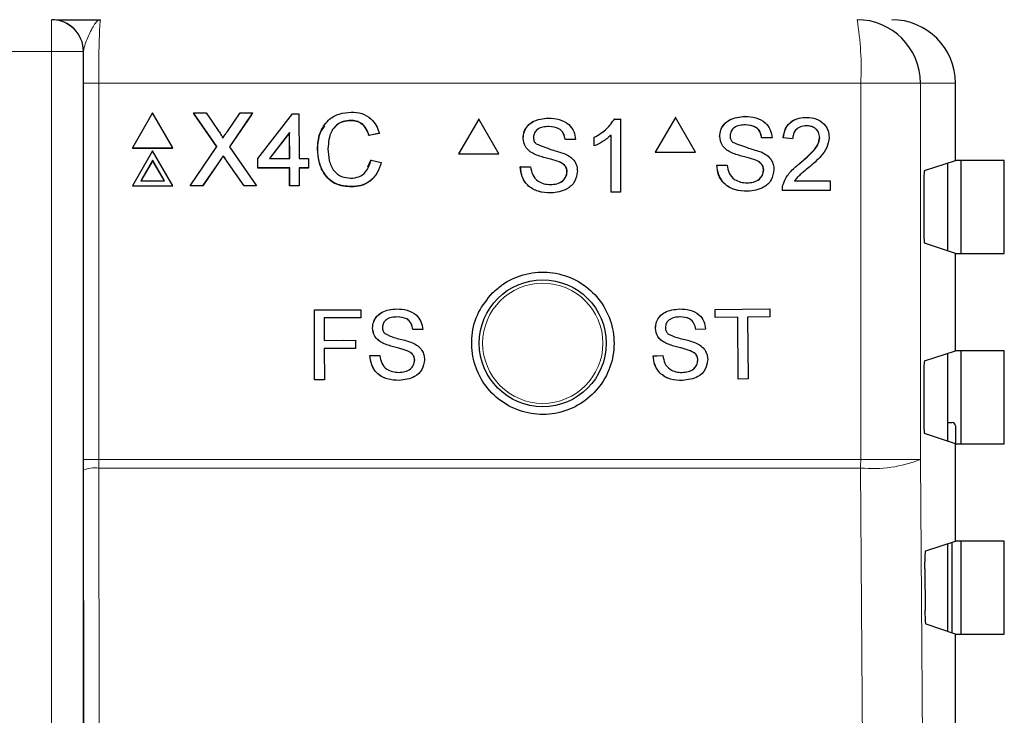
# Model space of a CAD drawing. Header units: millimetres. Extents: x 5 to 418, y 2 to 292.
# Tile 27 of 38: x 152 to 167, y 211 to 222. Entities that reach past the tile are written whole.
import ezdxf

# ---------------------------------------------------------------- set-up
doc = ezdxf.new("R2010")
doc.units = ezdxf.units.MM

msp = doc.modelspace()

# ---------------------------------------------------------------- linework, layer by layer
at = {"color": 7, "linetype": 'Continuous', "lineweight": 18}
for p, q in [((152.3367, 221.5018), (152.3367, 221.0018)), ((152.3367, 221.0018), (120.8194, 221.0018)), ((152.8366, 221.0018), (152.3367, 221.0018)), ((152.3367, 179.1676), (152.3367, 221.0018)), ((152.8366, 221.0018), (152.8366, 179.1676)), ((152.8417, 221.0018), (152.8366, 221.0018)), ((152.8399, 214.5684), (152.8399, 220.5018)), ((152.8399, 220.5018), (153.0816, 220.5018)), ((153.0816, 220.5018), (153.0816, 214.5684)), ((165.0866, 220.5018), (153.0816, 220.5018)), ((165.0866, 214.5684), (165.0866, 220.5018)), ((166.0283, 220.5018), (165.0866, 220.5018)), ((166.0283, 220.5018), (166.0283, 214.5684)), ((166.578, 220.5018), (166.0283, 220.5018)), ((154.9905, 219.2796), (154.9886, 219.2757)), ((155.0917, 219.2902), (155.0899, 219.2862)), ((152.8399, 214.5684), (153.0816, 214.5684)), ((153.0816, 214.5684), (153.0818, 214.4358)), ((153.0816, 214.5684), (165.0866, 214.5684)), ((166.0283, 214.5684), (165.0866, 214.5684)), ((152.8496, 210.3058), (152.84, 214.4026)), ((153.0818, 214.4358), (153.0915, 210.3102)), ((165.0861, 214.4358), (153.0818, 214.4358))]:
    msp.add_line(p, q, dxfattribs=at)
at = {"color": 7, "linetype": 'Continuous', "lineweight": 25}
for p, q in [((166.578, 219.2843), (166.578, 220.5018)), ((153.9296, 220.0315), (153.614, 219.4832)), ((154.2486, 219.4832), (153.9296, 220.0315)), ((154.5775, 220.0315), (154.5757, 220.0276)), ((154.9449, 219.5019), (154.5775, 220.0315)), ((154.5775, 220.0315), (154.7728, 220.0315)), ((154.9426, 219.4986), (154.5877, 220.0102)), ((154.7728, 220.0315), (154.9741, 219.7412)), ((155.1088, 219.741), (155.3078, 220.0315)), ((155.5057, 220.0315), (155.1415, 219.5001)), ((155.4879, 220.0041), (155.142, 219.4995)), ((155.3078, 220.0315), (155.5057, 220.0315)), ((155.5057, 220.0315), (155.5039, 220.0276)), ((155.5894, 219.3113), (156.1324, 220.0168)), ((156.1324, 220.0168), (156.2355, 220.0168)), ((156.2355, 220.0168), (156.2376, 219.3113)), ((163.2652, 219.9766), (163.2626, 219.9766)), ((157.0522, 219.9139), (157.0503, 219.9099)), ((159.0697, 219.9354), (158.7525, 219.3854)), ((159.0697, 219.9354), (159.0674, 219.9354)), ((159.3869, 219.3854), (159.0697, 219.9354)), ((160.1681, 219.9501), (160.1658, 219.9501)), ((161.2062, 219.9354), (161.2038, 219.9354)), ((161.2062, 219.9354), (161.301, 219.9354)), ((161.301, 219.9354), (161.2986, 219.9354)), ((161.301, 219.9354), (161.301, 218.7854)), ((162.1671, 219.9619), (161.85, 219.4119)), ((162.1671, 219.9619), (162.1645, 219.9619)), ((162.4842, 219.4119), (162.1671, 219.9619)), ((164.2357, 219.9619), (164.2331, 219.9619)), ((156.0891, 219.7242), (155.7712, 219.3113)), ((156.0872, 219.7202), (155.7724, 219.3113)), ((156.0891, 219.7242), (156.0872, 219.7202)), ((156.0884, 219.3113), (156.0872, 219.7202)), ((156.0903, 219.3113), (156.0891, 219.7242)), ((157.5016, 219.709), (157.3397, 219.6743)), ((157.3415, 219.6783), (157.3397, 219.6743)), ((157.5035, 219.713), (157.3415, 219.6783)), ((157.5035, 219.713), (157.5016, 219.709)), ((161.1537, 218.7854), (161.1537, 219.6815)), ((162.8665, 219.6617), (162.8639, 219.6617)), ((159.7693, 219.6352), (159.7671, 219.6352)), ((160.4321, 219.611), (160.4298, 219.611)), ((160.5941, 219.611), (160.4321, 219.611)), ((160.8886, 219.6479), (160.8863, 219.6479)), ((160.8886, 219.5119), (160.8863, 219.5119)), ((160.8886, 219.5119), (160.8886, 219.6479)), ((163.529, 219.6375), (163.5264, 219.6375)), ((163.691, 219.6375), (163.529, 219.6375)), ((163.8676, 219.6375), (163.8651, 219.6375)), ((164.0149, 219.6228), (163.8676, 219.6375)), ((164.0149, 219.6228), (164.0123, 219.6228)), ((164.4418, 219.643), (164.4392, 219.643)), ((153.614, 219.4832), (153.6121, 219.4792)), ((153.6121, 219.4792), (154.2467, 219.4792)), ((153.614, 219.4832), (154.2486, 219.4832)), ((153.9314, 219.4334), (153.6158, 218.8851)), ((154.2504, 218.8851), (153.9314, 219.4334)), ((154.2486, 219.4832), (154.2467, 219.4792)), ((154.522, 218.8851), (154.9449, 219.5019)), ((155.0443, 219.3584), (155.0425, 219.3544)), ((155.1415, 219.5001), (155.5681, 218.8851)), ((156.5318, 219.4668), (156.53, 219.4628)), ((158.7525, 219.3854), (158.7502, 219.3854)), ((158.7525, 219.3854), (159.3869, 219.3854)), ((159.9389, 219.3866), (159.9367, 219.3866)), ((161.85, 219.4119), (161.8473, 219.4119)), ((161.85, 219.4119), (162.4842, 219.4119)), ((163.036, 219.4131), (163.0335, 219.4131)), ((153.9319, 219.2839), (153.7454, 218.9599)), ((153.93, 219.2799), (153.7458, 218.9599)), ((153.9319, 219.2839), (153.93, 219.2799)), ((154.1162, 218.9599), (153.93, 219.2799)), ((154.1204, 218.9599), (153.9319, 219.2839)), ((154.9886, 219.2757), (154.7179, 218.8811)), ((154.9905, 219.2796), (154.7198, 218.8851)), ((155.3708, 218.8811), (155.0899, 219.2862)), ((155.3727, 218.8851), (155.0917, 219.2902)), ((155.5894, 219.3113), (155.5875, 219.3074)), ((155.588, 219.1604), (155.5875, 219.3074)), ((155.5898, 219.1644), (155.5894, 219.3113)), ((155.7712, 219.3113), (156.0903, 219.3113)), ((156.2376, 219.3113), (156.385, 219.3113)), ((156.385, 219.3113), (156.3854, 219.1644)), ((157.322, 219.1808), (157.3703, 219.2858)), ((157.3722, 219.2898), (157.3703, 219.2858)), ((157.3722, 219.2898), (157.5343, 219.2521)), ((160.3391, 219.2592), (160.3368, 219.2592)), ((162.8223, 219.21), (162.8198, 219.21)), ((162.8223, 219.21), (162.9843, 219.21)), ((163.4361, 219.2857), (163.4335, 219.2857)), ((164.1331, 219.242), (164.1305, 219.242)), ((166.093, 219.1228), (166.578, 219.2843)), ((166.453, 219.2427), (166.453, 217.8609)), ((167.3496, 219.2843), (166.578, 219.2843)), ((166.6714, 217.8192), (166.6714, 219.2843)), ((167.3496, 217.8192), (167.3496, 219.2843)), ((155.5898, 219.1644), (155.588, 219.1604)), ((156.0889, 219.1604), (155.588, 219.1604)), ((156.0908, 219.1644), (155.5898, 219.1644)), ((156.0908, 219.1644), (156.0889, 219.1604)), ((156.0897, 218.8811), (156.0889, 219.1604)), ((156.0916, 218.8851), (156.0908, 219.1644)), ((156.3854, 219.1644), (156.2381, 219.1644)), ((156.2381, 219.1644), (156.2389, 218.8851)), ((156.3835, 219.1604), (156.2381, 219.1604)), ((156.3854, 219.1644), (156.3835, 219.1604)), ((159.7251, 219.1834), (159.7229, 219.1834)), ((159.7251, 219.1834), (159.8871, 219.1834)), ((159.8871, 219.1834), (159.8849, 219.1834)), ((160.4615, 219.104), (160.4592, 219.104)), ((163.5585, 219.1305), (163.5559, 219.1305)), ((153.7454, 218.9599), (154.1204, 218.9599)), ((163.8683, 218.9142), (163.8657, 218.9142)), ((164.042, 218.9593), (164.6038, 218.9593)), ((164.6038, 218.9593), (164.6038, 218.8119)), ((153.6158, 218.8851), (153.6139, 218.8811)), ((153.6139, 218.8811), (154.2485, 218.8811)), ((153.6158, 218.8851), (154.2504, 218.8851)), ((154.2504, 218.8851), (154.2485, 218.8811)), ((154.522, 218.8851), (154.5202, 218.8811)), ((154.7179, 218.8811), (154.5202, 218.8811)), ((154.7198, 218.8851), (154.522, 218.8851)), ((154.7198, 218.8851), (154.7179, 218.8811)), ((155.3727, 218.8851), (155.3708, 218.8811)), ((155.5662, 218.8811), (155.3708, 218.8811)), ((155.5681, 218.8851), (155.3727, 218.8851)), ((155.5681, 218.8851), (155.5662, 218.8811)), ((156.0916, 218.8851), (156.0897, 218.8811)), ((156.2371, 218.8811), (156.0897, 218.8811)), ((156.2389, 218.8851), (156.0916, 218.8851)), ((156.2389, 218.8851), (156.2371, 218.8811)), ((157.0663, 218.8704), (157.0645, 218.8665)), ((160.2063, 218.7706), (160.204, 218.7706)), ((161.1537, 218.7854), (161.1514, 218.7854)), ((161.301, 218.7854), (161.1537, 218.7854)), ((163.3033, 218.7971), (163.3008, 218.7971)), ((163.8529, 218.8119), (163.8503, 218.8119)), ((164.6038, 218.8119), (163.8529, 218.8119)), ((166.0802, 218.8728), (166.0802, 218.2307)), ((166.578, 217.8192), (166.093, 217.9808)), ((166.578, 216.2843), (166.578, 217.8192)), ((166.578, 217.8192), (167.3496, 217.8192)), ((156.4793, 216.927), (157.212, 216.9283)), ((156.4803, 216.927), (156.4793, 216.927)), ((156.4812, 215.827), (156.4793, 216.927)), ((156.4803, 216.927), (157.213, 216.9283)), ((156.4822, 215.827), (156.4803, 216.927)), ((157.213, 216.9283), (157.212, 216.9283)), ((157.213, 216.9283), (157.2132, 216.8014)), ((157.7777, 216.9434), (157.7766, 216.9434)), ((162.233, 216.943), (162.2316, 216.943)), ((162.7953, 216.9345), (162.794, 216.9345)), ((162.7953, 216.9345), (163.6543, 216.943)), ((162.7965, 216.8076), (162.7953, 216.9345)), ((163.6543, 216.943), (163.653, 216.943)), ((163.6543, 216.943), (163.6556, 216.8161)), ((157.2132, 216.8014), (156.6355, 216.8004)), ((156.6355, 216.8004), (156.6361, 216.4478)), ((162.7965, 216.8076), (162.7952, 216.8076)), ((163.1486, 216.8111), (162.7965, 216.8076)), ((163.1582, 215.838), (163.1486, 216.8111)), ((163.6556, 216.8161), (163.3035, 216.8126)), ((163.3035, 216.8126), (163.3131, 215.8396)), ((157.3967, 216.6415), (157.3956, 216.6415)), ((158.0308, 216.6195), (158.0297, 216.6195)), ((158.1858, 216.6198), (158.0308, 216.6195)), ((161.8546, 216.638), (161.8533, 216.638)), ((162.4885, 216.6212), (162.4872, 216.6212)), ((162.6434, 216.6227), (162.4885, 216.6212)), ((156.6361, 216.4478), (157.1293, 216.4487)), ((156.6361, 216.4478), (156.9362, 216.4484)), ((157.1293, 216.4487), (157.1283, 216.4487)), ((157.1293, 216.4487), (157.1295, 216.3218)), ((157.5594, 216.4041), (157.5583, 216.4041)), ((157.1295, 216.3218), (156.6364, 216.3209)), ((156.6364, 216.3209), (156.6372, 215.8273)), ((157.9424, 216.2829), (157.9414, 216.2829)), ((162.0191, 216.4019), (162.0178, 216.4019)), ((162.4029, 216.2838), (162.4017, 216.2839)), ((166.093, 216.1228), (166.578, 216.2843)), ((167.3496, 216.2843), (166.578, 216.2843)), ((166.6714, 214.8192), (166.6714, 216.2843)), ((167.3496, 214.8192), (167.3496, 216.2843)), ((157.3552, 216.2093), (157.3541, 216.2094)), ((157.3552, 216.2093), (157.5102, 216.2096)), ((157.5102, 216.2096), (157.5091, 216.2096)), ((158.0598, 216.1346), (158.0588, 216.1346)), ((161.8153, 216.2055), (161.8805, 216.2062)), ((161.8166, 216.2055), (161.8153, 216.2055)), ((161.8166, 216.2055), (161.9715, 216.2071)), ((161.9715, 216.2071), (161.9702, 216.2071)), ((162.5215, 216.1365), (162.5202, 216.1365)), ((166.453, 216.2427), (166.453, 214.8609)), ((156.4822, 215.827), (156.4812, 215.827)), ((156.6372, 215.8273), (156.4822, 215.827)), ((163.1582, 215.838), (163.1569, 215.8381)), ((163.3131, 215.8396), (163.1582, 215.838)), ((166.0802, 215.8728), (166.0802, 215.2307)), ((166.453, 215.1526), (166.528, 215.1526)), ((166.5788, 215.1018), (166.5788, 214.8192)), ((166.578, 214.8192), (166.093, 214.9808)), ((166.578, 213.2843), (166.578, 214.8192)), ((166.578, 214.8192), (167.3496, 214.8192)), ((152.84, 214.4026), (152.8399, 214.5684)), ((166.1121, 213.1292), (166.578, 213.2843)), ((166.453, 213.2427), (166.453, 211.8609)), ((166.528, 211.8359), (166.528, 213.2677)), ((167.3496, 213.2843), (166.578, 213.2843)), ((166.6714, 211.8192), (166.6714, 213.2843)), ((167.3496, 211.8192), (167.3496, 213.2843)), ((166.0993, 212.846), (166.1039, 212.1897)), ((166.578, 211.8192), (166.1168, 211.9729)), ((166.578, 210.2843), (166.578, 211.8192)), ((166.578, 211.8192), (167.3496, 211.8192))]:
    msp.add_line(p, q, dxfattribs=at)
at = {"color": 7, "linetype": 'Continuous', "lineweight": 18, "flags": 128}
for points in [[(166.0283, 214.5684), (166.1529, 196.8713), (166.2775, 179.1868)], [(165.3364, 179.0542), (165.3224, 181.0363), (165.2663, 188.9648), (165.0861, 214.4358)]]:
    msp.add_lwpolyline(points, dxfattribs=at)
at = {"color": 7, "linetype": 'Continuous', "lineweight": 25}
msp.add_circle((160.078, 216.4018), 1, dxfattribs=at)
at = {"color": 7, "linetype": 'Continuous', "lineweight": 18}
msp.add_circle((160.078, 216.4018), 0.9474, dxfattribs=at)
for centre, radius, start, end in [((152.3367, 221.0018), 0.5, 359.99564, 89.99564), ((160.6592, 220.751), 4.4344, 356.77862, 9.748), ((147.6862, 214.5682), 17.4004, 359.56407, 0.00076), ((165.2758, 216.501), 2.0739, 264.75278, 291.27288), ((153.0265, 213.9413), 0.4976, 83.61302, 112.00331)]:
    msp.add_arc(centre, radius, start, end, dxfattribs=at)
at = {"color": 7, "linetype": 'Continuous', "lineweight": 25}
for centre, radius, start, end in [((152.3417, 221.0018), 0.5, 359.99564, 89.99564), ((165.0289, 220.5025), 0.9993, 359.96074, 89.96069), ((166.528, 215.1018), 0.0508, 0.00188, 89.99805)]:
    msp.add_arc(centre, radius, start, end, dxfattribs=at)
for centre, major_axis, ratio, start_param, end_param in [((165.5767, 220.5018), (-1.0014, 0), 0.9986295, 3.1415927, 4.712389), ((166.0933, 218.8728), (0, 0.25), 0.0524078, 0.0174533, 1.5707963), ((166.0933, 218.2307), (0, 0.25), 0.0524078, 1.5707963, 3.1241394), ((166.0933, 215.8728), (0, 0.25), 0.0524078, 0.0174533, 1.5707963), ((166.0933, 215.2307), (0, 0.25), 0.0524078, 1.5707963, 3.1241394)]:
    msp.add_ellipse(centre, major_axis=major_axis, ratio=ratio, start_param=start_param, end_param=end_param, dxfattribs=at)
for points, knots in [([(152.4189, 221.5018), (152.421, 221.5018), (152.4529, 221.5018), (152.6974, 221.5018), (152.9531, 221.5018), (153.1106, 221.5018), (153.1117, 221.5018)], [0, 0, 0, 0, 0.0281125, 0.4330127, 0.9963556, 1, 1, 1, 1]), ([(152.8399, 220.5018), (152.8401, 220.6427), (152.8403, 220.815), (152.8415, 220.9731), (152.8417, 221.0018)], [0, 0, 0, 0, 0.818315, 1, 1, 1, 1]), ([(156.5318, 219.4668), (156.5378, 219.5495), (156.5496, 219.7145), (156.6771, 219.9172), (156.8648, 220.0282), (156.9946, 220.0402), (157.0596, 220.0462)], [0, 0, 0, 0, 0.2804925, 0.5595697, 0.7796153, 1, 1, 1, 1]), ([(157.0596, 220.0462), (157.1159, 220.042), (157.2284, 220.0338), (157.3666, 219.9507), (157.4592, 219.8378), (157.4887, 219.7546), (157.5035, 219.713)], [0, 0, 0, 0, 0.2800806, 0.5594487, 0.7795488, 1, 1, 1, 1]), ([(162.8638, 219.6617), (162.8677, 219.6971), (162.8754, 219.768), (162.9326, 219.861), (163.057, 219.9569), (163.1778, 219.9685), (163.2625, 219.9766)], [0, 0, 0, 0, 0.1870287, 0.3741238, 0.5611402, 1, 1, 1, 1]), ([(162.8665, 219.6617), (162.8703, 219.6971), (162.878, 219.768), (162.9353, 219.861), (163.0597, 219.9569), (163.1805, 219.9685), (163.2652, 219.9766)], [0, 0, 0, 0, 0.1870287, 0.3741238, 0.5611402, 1, 1, 1, 1]), ([(163.2652, 219.9766), (163.3221, 219.973), (163.4356, 219.9659), (163.5826, 219.8936), (163.6725, 219.7714), (163.6848, 219.6822), (163.691, 219.6375)], [0, 0, 0, 0, 0.2807972, 0.5601508, 0.7798767, 1, 1, 1, 1]), ([(156.53, 219.4628), (156.5326, 219.5477), (156.5367, 219.6821), (156.6161, 219.7878), (156.6454, 219.8268)], [0, 0, 0, 0, 0.6315766, 1, 1, 1, 1]), ([(157.0522, 219.9139), (157.0115, 219.9111), (156.9304, 219.9056), (156.8222, 219.844), (156.711, 219.7031), (156.701, 219.5646), (156.6939, 219.4675)], [0, 0, 0, 0, 0.1872234, 0.3739058, 0.5607363, 1, 1, 1, 1]), ([(157.0503, 219.9099), (157.0101, 219.9068), (156.9298, 219.9007), (156.8372, 219.8545), (156.8035, 219.8079), (156.7935, 219.794)], [0, 0, 0, 0, 0.4126209, 0.8240494, 1, 1, 1, 1]), ([(157.3397, 219.6743), (157.3269, 219.71), (157.3014, 219.7812), (157.2299, 219.8627), (157.1396, 219.9046), (157.0801, 219.9081), (157.0503, 219.9099)], [0, 0, 0, 0, 0.2805533, 0.5597389, 0.7796538, 1, 1, 1, 1]), ([(157.3415, 219.6783), (157.3288, 219.714), (157.3032, 219.7851), (157.2317, 219.8667), (157.1415, 219.9086), (157.0819, 219.9121), (157.0522, 219.9139)], [0, 0, 0, 0, 0.2805533, 0.5597389, 0.7796538, 1, 1, 1, 1]), ([(159.767, 219.6352), (159.7708, 219.6706), (159.7785, 219.7415), (159.8358, 219.8345), (159.9602, 219.9304), (160.081, 219.942), (160.1658, 219.9501)], [0, 0, 0, 0, 0.1870287, 0.3741238, 0.5611402, 1, 1, 1, 1]), ([(159.7693, 219.6352), (159.7732, 219.6706), (159.7809, 219.7415), (159.8381, 219.8345), (159.9626, 219.9304), (160.0834, 219.942), (160.1681, 219.9501)], [0, 0, 0, 0, 0.1870287, 0.3741238, 0.5611402, 1, 1, 1, 1]), ([(160.1746, 219.8174), (160.1433, 219.8163), (160.0809, 219.8141), (159.998, 219.7818), (159.9414, 219.7196), (159.9347, 219.6704), (159.9313, 219.6458)], [0, 0, 0, 0, 0.2812903, 0.5608202, 0.7806803, 1, 1, 1, 1]), ([(160.1681, 219.9501), (160.2251, 219.9465), (160.3386, 219.9394), (160.4856, 219.8671), (160.5756, 219.7449), (160.5879, 219.6557), (160.5941, 219.611)], [0, 0, 0, 0, 0.2807972, 0.5601508, 0.7798767, 1, 1, 1, 1]), ([(160.4297, 219.611), (160.4235, 219.6454), (160.4112, 219.7139), (160.3186, 219.8079), (160.2278, 219.8138), (160.1722, 219.8174)], [0, 0, 0, 0, 0.2810967, 0.5602874, 1, 1, 1, 1]), ([(160.4321, 219.611), (160.4259, 219.6454), (160.4136, 219.7139), (160.3209, 219.8079), (160.2301, 219.8138), (160.1746, 219.8174)], [0, 0, 0, 0, 0.28109672, 0.56028736, 1, 1, 1, 1]), ([(160.8863, 219.6479), (160.9579, 219.6884), (161.0858, 219.7608), (161.1678, 219.8821), (161.2038, 219.9354)], [0, 0, 0, 0, 0.5604274, 1, 1, 1, 1]), ([(160.8886, 219.6479), (160.9603, 219.6884), (161.0882, 219.7608), (161.1701, 219.8821), (161.2062, 219.9354)], [0, 0, 0, 0, 0.5604274, 1, 1, 1, 1]), ([(163.2716, 219.8439), (163.2403, 219.8428), (163.178, 219.8406), (163.0951, 219.8084), (163.0385, 219.7461), (163.0318, 219.6969), (163.0284, 219.6723)], [0, 0, 0, 0, 0.2812903, 0.5608202, 0.7806803, 1, 1, 1, 1]), ([(163.5264, 219.6375), (163.5202, 219.6719), (163.5079, 219.7404), (163.4153, 219.8344), (163.3245, 219.8403), (163.2689, 219.8439)], [0, 0, 0, 0, 0.2810967, 0.5602874, 1, 1, 1, 1]), ([(163.529, 219.6375), (163.5228, 219.6719), (163.5105, 219.7404), (163.4179, 219.8344), (163.3271, 219.8403), (163.2716, 219.8439)], [0, 0, 0, 0, 0.2810967, 0.5602874, 1, 1, 1, 1]), ([(163.865, 219.6375), (163.8735, 219.6886), (163.8904, 219.7903), (163.9891, 219.9031), (164.1123, 219.9553), (164.1928, 219.9597), (164.233, 219.9619)], [0, 0, 0, 0, 0.2802352, 0.558893, 0.7791323, 1, 1, 1, 1]), ([(163.8676, 219.6375), (163.8761, 219.6886), (163.8931, 219.7903), (163.9917, 219.9031), (164.115, 219.9553), (164.1954, 219.9597), (164.2357, 219.9619)], [0, 0, 0, 0, 0.2802352, 0.558893, 0.7791323, 1, 1, 1, 1]), ([(164.2325, 219.8292), (164.2007, 219.8268), (164.1373, 219.8221), (164.0611, 219.7704), (164.0203, 219.6976), (164.0167, 219.6477), (164.0149, 219.6228)], [0, 0, 0, 0, 0.2804101, 0.559489, 0.7793747, 1, 1, 1, 1]), ([(164.4418, 219.643), (164.4379, 219.6725), (164.4302, 219.7313), (164.3705, 219.7928), (164.3016, 219.8251), (164.2556, 219.8278), (164.2325, 219.8292)], [0, 0, 0, 0, 0.2790799, 0.5586119, 0.7790431, 1, 1, 1, 1]), ([(164.2357, 219.9619), (164.2858, 219.9584), (164.3858, 219.9515), (164.5054, 219.8718), (164.5784, 219.7624), (164.5855, 219.6838), (164.589, 219.6444)], [0, 0, 0, 0, 0.2804823, 0.5596436, 0.7797486, 1, 1, 1, 1]), ([(154.9741, 219.7412), (154.9871, 219.7217), (155.0051, 219.6945), (155.0274, 219.6587), (155.0319, 219.6408), (155.0341, 219.6319)], [0, 0, 0, 0, 0.5612769, 0.7817626, 1, 1, 1, 1]), ([(155.0341, 219.6319), (155.048, 219.6523), (155.0729, 219.6886), (155.0978, 219.725), (155.1088, 219.741)], [0, 0, 0, 0, 0.5599999, 1, 1, 1, 1]), ([(161.1537, 219.6815), (161.1082, 219.6436), (161.0268, 219.5758), (160.9309, 219.5315), (160.8886, 219.5119)], [0, 0, 0, 0, 0.5596859, 1, 1, 1, 1]), ([(163.036, 219.4131), (163.0102, 219.4278), (162.9587, 219.4571), (162.8848, 219.5379), (162.8734, 219.6148), (162.8665, 219.6617)], [0, 0, 0, 0, 0.2814452, 0.5622732, 1, 1, 1, 1]), ([(163.0284, 219.6723), (163.0304, 219.6509), (163.034, 219.6126), (163.0587, 219.5835), (163.0696, 219.5707)], [0, 0, 0, 0, 0.5596169, 1, 1, 1, 1]), ([(159.9389, 219.3866), (159.9131, 219.4013), (159.8616, 219.4306), (159.7877, 219.5113), (159.7763, 219.5883), (159.7693, 219.6352)], [0, 0, 0, 0, 0.2814452, 0.5622732, 1, 1, 1, 1]), ([(159.9313, 219.6458), (159.9333, 219.6244), (159.9368, 219.586), (159.9616, 219.557), (159.9725, 219.5442)], [0, 0, 0, 0, 0.5596169, 1, 1, 1, 1]), ([(159.9725, 219.5442), (160.0556, 219.5126), (160.2044, 219.4559), (160.3569, 219.4101), (160.4242, 219.3899)], [0, 0, 0, 0, 0.5583825, 1, 1, 1, 1]), ([(163.0696, 219.5707), (163.1527, 219.5391), (163.3015, 219.4824), (163.4539, 219.4366), (163.5212, 219.4164)], [0, 0, 0, 0, 0.5583825, 1, 1, 1, 1]), ([(164.1304, 219.242), (164.2038, 219.3048), (164.306, 219.3924), (164.4189, 219.5291), (164.4324, 219.6052), (164.4392, 219.643)], [0, 0, 0, 0, 0.5613127, 0.7813859, 1, 1, 1, 1]), ([(164.1331, 219.242), (164.2065, 219.3048), (164.3087, 219.3924), (164.4215, 219.5291), (164.4351, 219.6052), (164.4418, 219.643)], [0, 0, 0, 0, 0.5613127, 0.7813859, 1, 1, 1, 1]), ([(164.589, 219.6444), (164.5813, 219.5895), (164.5657, 219.4794), (164.4423, 219.3202), (164.3357, 219.2287), (164.2704, 219.1726)], [0, 0, 0, 0, 0.2787415, 0.5588337, 1, 1, 1, 1]), ([(155.0425, 219.3544), (155.0323, 219.3398), (155.0143, 219.3136), (154.9964, 219.2873), (154.9886, 219.2757)], [0, 0, 0, 0, 0.5600016, 1, 1, 1, 1]), ([(155.0443, 219.3584), (155.0342, 219.3438), (155.0161, 219.3176), (154.9983, 219.2912), (154.9905, 219.2796)], [0, 0, 0, 0, 0.5600016, 1, 1, 1, 1]), ([(155.0899, 219.2862), (155.081, 219.2989), (155.0651, 219.3216), (155.0494, 219.3444), (155.0425, 219.3544)], [0, 0, 0, 0, 0.55999976, 1, 1, 1, 1]), ([(155.0917, 219.2902), (155.0829, 219.3029), (155.067, 219.3256), (155.0513, 219.3484), (155.0443, 219.3584)], [0, 0, 0, 0, 0.5599998, 1, 1, 1, 1]), ([(157.0645, 218.8665), (156.9783, 218.8728), (156.8066, 218.8853), (156.6246, 219.0595), (156.5447, 219.2637), (156.5349, 219.3964), (156.53, 219.4628)], [0, 0, 0, 0, 0.27995506, 0.55808759, 0.77891157, 1, 1, 1, 1]), ([(157.0663, 218.8704), (156.9802, 218.8767), (156.8085, 218.8893), (156.6265, 219.0635), (156.5466, 219.2677), (156.5368, 219.4004), (156.5318, 219.4668)], [0, 0, 0, 0, 0.2799551, 0.5580876, 0.7789116, 1, 1, 1, 1]), ([(156.6939, 219.4675), (156.6973, 219.4059), (156.7041, 219.2832), (156.7715, 219.1185), (156.9052, 219.0196), (157.0022, 219.0083), (157.0507, 219.0027)], [0, 0, 0, 0, 0.281245, 0.5607156, 0.780138, 1, 1, 1, 1]), ([(160.3391, 219.2592), (160.2937, 219.2738), (160.219, 219.2978), (160.113, 219.3246), (160.024, 219.3501), (159.9673, 219.3745), (159.9389, 219.3866)], [0, 0, 0, 0, 0.3399393, 0.5600249, 0.7800825, 1, 1, 1, 1]), ([(160.4242, 219.3899), (160.4547, 219.3744), (160.5154, 219.3436), (160.5813, 219.273), (160.6181, 219.1921), (160.6217, 219.1386), (160.6235, 219.1118)], [0, 0, 0, 0, 0.2803713, 0.5599089, 0.7798589, 1, 1, 1, 1]), ([(163.4361, 219.2857), (163.3907, 219.3003), (163.316, 219.3244), (163.2101, 219.3511), (163.1211, 219.3767), (163.0644, 219.401), (163.036, 219.4131)], [0, 0, 0, 0, 0.33993933, 0.56002492, 0.78008245, 1, 1, 1, 1]), ([(163.5212, 219.4164), (163.5516, 219.4009), (163.6123, 219.3701), (163.6782, 219.2995), (163.7149, 219.2186), (163.7186, 219.1651), (163.7204, 219.1383)], [0, 0, 0, 0, 0.2803713, 0.5599089, 0.7798589, 1, 1, 1, 1]), ([(157.0507, 219.0027), (157.0949, 219.007), (157.1831, 219.0155), (157.3172, 219.1128), (157.3513, 219.2227), (157.3722, 219.2898)], [0, 0, 0, 0, 0.2807112, 0.5609046, 1, 1, 1, 1]), ([(157.5325, 219.2481), (157.5136, 219.1894), (157.476, 219.0722), (157.355, 218.9442), (157.2096, 218.8759), (157.1129, 218.8696), (157.0645, 218.8665)], [0, 0, 0, 0, 0.2802563, 0.5595462, 0.7795894, 1, 1, 1, 1]), ([(157.5343, 219.2521), (157.5155, 219.1934), (157.4778, 219.0762), (157.3569, 218.9482), (157.2115, 218.8799), (157.1147, 218.8736), (157.0663, 218.8704)], [0, 0, 0, 0, 0.2802563, 0.5595462, 0.7795894, 1, 1, 1, 1]), ([(160.4592, 219.104), (160.4573, 219.1238), (160.4536, 219.1634), (160.4115, 219.2239), (160.3651, 219.2458), (160.3367, 219.2592)], [0, 0, 0, 0, 0.2800885, 0.5599705, 1, 1, 1, 1]), ([(160.4615, 219.104), (160.4597, 219.1238), (160.4559, 219.1634), (160.4139, 219.2239), (160.3675, 219.2458), (160.3391, 219.2592)], [0, 0, 0, 0, 0.2800885, 0.5599705, 1, 1, 1, 1]), ([(163.3007, 218.7971), (163.2337, 218.8006), (163.1003, 218.8074), (162.9323, 218.9036), (162.8377, 219.0529), (162.8257, 219.1576), (162.8197, 219.21)], [0, 0, 0, 0, 0.2808135, 0.5595629, 0.7796198, 1, 1, 1, 1]), ([(163.3033, 218.7971), (163.2364, 218.8006), (163.103, 218.8074), (162.935, 218.9036), (162.8403, 219.0529), (162.8283, 219.1576), (162.8223, 219.21)], [0, 0, 0, 0, 0.2808135, 0.5595629, 0.7796198, 1, 1, 1, 1]), ([(162.9843, 219.21), (162.9908, 219.1661), (163.0038, 219.0787), (163.0889, 218.9831), (163.1931, 218.937), (163.2618, 218.9322), (163.2962, 218.9298)], [0, 0, 0, 0, 0.280632, 0.5586744, 0.7791973, 1, 1, 1, 1]), ([(163.5558, 219.1305), (163.5539, 219.1503), (163.5502, 219.19), (163.5082, 219.2505), (163.4618, 219.2724), (163.4334, 219.2857)], [0, 0, 0, 0, 0.2800885, 0.5599705, 1, 1, 1, 1]), ([(163.5585, 219.1305), (163.5566, 219.1503), (163.5529, 219.19), (163.5108, 219.2505), (163.4644, 219.2724), (163.4361, 219.2857)], [0, 0, 0, 0, 0.2800885, 0.55997049, 1, 1, 1, 1]), ([(163.8683, 218.9142), (163.8878, 218.9588), (163.9198, 219.0323), (163.9922, 219.1176), (164.06, 219.1828), (164.1087, 219.2222), (164.1331, 219.242)], [0, 0, 0, 0, 0.33941113, 0.55952503, 0.77975226, 1, 1, 1, 1]), ([(160.204, 218.7706), (160.137, 218.774), (160.0035, 218.7809), (159.8355, 218.8771), (159.7408, 219.0263), (159.7288, 219.131), (159.7228, 219.1834)], [0, 0, 0, 0, 0.2808135, 0.5595629, 0.7796198, 1, 1, 1, 1]), ([(160.2063, 218.7706), (160.1393, 218.774), (160.0059, 218.7809), (159.8378, 218.8771), (159.7431, 219.0263), (159.7311, 219.131), (159.7251, 219.1834)], [0, 0, 0, 0, 0.2808135, 0.5595629, 0.7796198, 1, 1, 1, 1]), ([(159.8871, 219.1834), (159.8937, 219.1396), (159.9067, 219.0522), (159.9918, 218.9566), (160.0961, 218.9105), (160.1648, 218.9057), (160.1992, 218.9033)], [0, 0, 0, 0, 0.280632, 0.5586744, 0.7791973, 1, 1, 1, 1]), ([(160.1968, 218.9033), (160.2313, 218.9055), (160.3001, 218.9098), (160.3889, 218.9521), (160.4475, 219.0229), (160.4553, 219.077), (160.4592, 219.104)], [0, 0, 0, 0, 0.2809172, 0.5608127, 0.7805018, 1, 1, 1, 1]), ([(160.1992, 218.9033), (160.2336, 218.9055), (160.3024, 218.9098), (160.3913, 218.9521), (160.4498, 219.0229), (160.4576, 219.077), (160.4615, 219.104)], [0, 0, 0, 0, 0.2809172, 0.5608127, 0.7805018, 1, 1, 1, 1]), ([(160.6235, 219.1118), (160.6143, 219.0558), (160.5959, 218.9437), (160.4401, 218.7975), (160.295, 218.7808), (160.2063, 218.7706)], [0, 0, 0, 0, 0.2799417, 0.5600797, 1, 1, 1, 1]), ([(163.2936, 218.9298), (163.328, 218.932), (163.3968, 218.9363), (163.4856, 218.9786), (163.5441, 219.0494), (163.5519, 219.1035), (163.5558, 219.1305)], [0, 0, 0, 0, 0.2809172, 0.5608127, 0.7805018, 1, 1, 1, 1]), ([(163.2962, 218.9298), (163.3307, 218.932), (163.3994, 218.9363), (163.4882, 218.9786), (163.5468, 219.0494), (163.5546, 219.1035), (163.5585, 219.1305)], [0, 0, 0, 0, 0.28091717, 0.56081274, 0.7805018, 1, 1, 1, 1]), ([(163.7204, 219.1383), (163.7112, 219.0823), (163.6928, 218.9702), (163.5371, 218.8241), (163.392, 218.8073), (163.3033, 218.7971)], [0, 0, 0, 0, 0.2799417, 0.56007966, 1, 1, 1, 1]), ([(164.2704, 219.1726), (164.2431, 219.15), (164.1979, 219.1127), (164.1357, 219.0602), (164.0839, 219.0143), (164.056, 218.9777), (164.042, 218.9593)], [0, 0, 0, 0, 0.3400378, 0.56006281, 0.78008951, 1, 1, 1, 1]), ([(163.8529, 218.8119), (163.8533, 218.8314), (163.8541, 218.8662), (163.864, 218.8995), (163.8683, 218.9142)], [0, 0, 0, 0, 0.5599563, 1, 1, 1, 1]), ([(159.2854, 217.1943), (159.2051, 217.0964), (159.0444, 216.9005), (158.944, 216.5266), (158.9649, 216.1451), (159.113, 215.7908), (159.3693, 215.5058), (159.7057, 215.3214), (160.0844, 215.2587), (160.4627, 215.325), (160.7978, 215.513), (161.0516, 215.8013), (161.1956, 216.1573), (161.2135, 216.5405), (161.1038, 216.9078), (160.8788, 217.2183), (160.5638, 217.4368), (160.1936, 217.5393), (159.8115, 217.5121), (159.4985, 217.3825), (159.3447, 217.2467), (159.2854, 217.1943)], [0, 0, 0, 0, 0.0536461, 0.1072936, 0.1609109, 0.214516, 0.2681428, 0.3218172, 0.3755471, 0.429317, 0.4830928, 0.5368351, 0.5905174, 0.6441409, 0.6977353, 0.7513446, 0.8050054, 0.8587291, 0.9124976, 0.966274, 1, 1, 1, 1]), ([(157.3956, 216.6415), (157.3993, 216.6754), (157.4065, 216.7432), (157.4611, 216.8323), (157.58, 216.9242), (157.6956, 216.9355), (157.7766, 216.9434)], [0, 0, 0, 0, 0.1870287, 0.3741238, 0.5611402, 1, 1, 1, 1]), ([(157.3967, 216.6415), (157.4003, 216.6754), (157.4076, 216.7432), (157.4622, 216.8322), (157.5811, 216.9242), (157.6966, 216.9355), (157.7777, 216.9434)], [0, 0, 0, 0, 0.1870287, 0.3741238, 0.5611402, 1, 1, 1, 1]), ([(157.7777, 216.9434), (157.8322, 216.9401), (157.9408, 216.9334), (158.0816, 216.8645), (158.1679, 216.7478), (158.1798, 216.6625), (158.1858, 216.6198)], [0, 0, 0, 0, 0.2807972, 0.5601508, 0.7798767, 1, 1, 1, 1]), ([(161.8533, 216.638), (161.8566, 216.672), (161.8633, 216.7398), (161.9172, 216.8293), (162.0353, 216.9222), (162.1507, 216.9344), (162.2316, 216.943)], [0, 0, 0, 0, 0.1870287, 0.3741238, 0.5611402, 1, 1, 1, 1]), ([(161.8546, 216.638), (161.8579, 216.6719), (161.8646, 216.7398), (161.9185, 216.8293), (162.0366, 216.9222), (162.152, 216.9344), (162.233, 216.943)], [0, 0, 0, 0, 0.1870287, 0.3741238, 0.5611402, 1, 1, 1, 1]), ([(162.233, 216.943), (162.2874, 216.9401), (162.3961, 216.9344), (162.5373, 216.8666), (162.6245, 216.7506), (162.6371, 216.6654), (162.6434, 216.6227)], [0, 0, 0, 0, 0.2807972, 0.5601508, 0.7798767, 1, 1, 1, 1]), ([(157.7841, 216.8165), (157.7542, 216.8154), (157.6945, 216.8131), (157.6152, 216.7822), (157.5612, 216.7226), (157.5548, 216.6755), (157.5517, 216.6519)], [0, 0, 0, 0, 0.2812903, 0.5608202, 0.7806803, 1, 1, 1, 1]), ([(158.0297, 216.6195), (158.0238, 216.6524), (158.0119, 216.7179), (157.9231, 216.8077), (157.8362, 216.8132), (157.783, 216.8165)], [0, 0, 0, 0, 0.2810967, 0.5602874, 1, 1, 1, 1]), ([(158.0308, 216.6195), (158.0248, 216.6524), (158.0129, 216.7179), (157.9241, 216.8077), (157.8372, 216.8132), (157.7841, 216.8165)], [0, 0, 0, 0, 0.2810967, 0.5602874, 1, 1, 1, 1]), ([(162.2404, 216.8162), (162.2105, 216.8148), (162.1509, 216.8121), (162.0719, 216.7805), (162.0184, 216.7204), (162.0124, 216.6732), (162.0094, 216.6497)], [0, 0, 0, 0, 0.2812903, 0.5608202, 0.7806803, 1, 1, 1, 1]), ([(162.4872, 216.6212), (162.481, 216.654), (162.4686, 216.7194), (162.3791, 216.8085), (162.2922, 216.8133), (162.239, 216.8162)], [0, 0, 0, 0, 0.2810967, 0.5602874, 1, 1, 1, 1]), ([(162.4885, 216.6212), (162.4823, 216.654), (162.4699, 216.7194), (162.3804, 216.8085), (162.2935, 216.8132), (162.2404, 216.8162)], [0, 0, 0, 0, 0.2810967, 0.5602874, 1, 1, 1, 1]), ([(157.5583, 216.4041), (157.5336, 216.418), (157.4842, 216.446), (157.4134, 216.5231), (157.4024, 216.5967), (157.3956, 216.6415)], [0, 0, 0, 0, 0.28144516, 0.56227323, 1, 1, 1, 1]), ([(157.5594, 216.4041), (157.5346, 216.418), (157.4853, 216.446), (157.4144, 216.5231), (157.4034, 216.5967), (157.3967, 216.6415)], [0, 0, 0, 0, 0.2814452, 0.5622732, 1, 1, 1, 1]), ([(157.5517, 216.6519), (157.5536, 216.6314), (157.557, 216.5948), (157.5808, 216.567), (157.5912, 216.5548)], [0, 0, 0, 0, 0.5596169, 1, 1, 1, 1]), ([(162.0178, 216.4019), (161.993, 216.4157), (161.9434, 216.4432), (161.872, 216.5198), (161.8604, 216.5933), (161.8533, 216.638)], [0, 0, 0, 0, 0.2814452, 0.5622732, 1, 1, 1, 1]), ([(162.0191, 216.4019), (161.9943, 216.4157), (161.9447, 216.4432), (161.8733, 216.5197), (161.8617, 216.5932), (161.8546, 216.638)], [0, 0, 0, 0, 0.2814452, 0.5622732, 1, 1, 1, 1]), ([(162.0094, 216.6497), (162.0115, 216.6292), (162.0152, 216.5926), (162.0392, 216.565), (162.0497, 216.5529)], [0, 0, 0, 0, 0.5596169, 1, 1, 1, 1]), ([(157.9414, 216.2829), (157.8979, 216.2968), (157.8264, 216.3196), (157.725, 216.345), (157.6397, 216.3693), (157.5854, 216.3925), (157.5583, 216.4041)], [0, 0, 0, 0, 0.3399393, 0.5600249, 0.7800825, 1, 1, 1, 1]), ([(157.9424, 216.2829), (157.899, 216.2967), (157.8275, 216.3196), (157.726, 216.345), (157.6408, 216.3693), (157.5865, 216.3925), (157.5594, 216.4041)], [0, 0, 0, 0, 0.33993933, 0.56002492, 0.78008245, 1, 1, 1, 1]), ([(157.5912, 216.5548), (157.6377, 216.5317), (157.7145, 216.4934), (157.8312, 216.4684), (157.9289, 216.443), (157.9921, 216.4196), (158.0237, 216.408)], [0, 0, 0, 0, 0.3384083, 0.5589741, 0.7795351, 1, 1, 1, 1]), ([(158.0237, 216.408), (158.0528, 216.3933), (158.1109, 216.3639), (158.1741, 216.2964), (158.2094, 216.2191), (158.213, 216.1679), (158.2148, 216.1423)], [0, 0, 0, 0, 0.2803713, 0.5599089, 0.7798589, 1, 1, 1, 1]), ([(162.0497, 216.5529), (162.0964, 216.5301), (162.1734, 216.4925), (162.2903, 216.4685), (162.3882, 216.4438), (162.4515, 216.421), (162.4831, 216.4096)], [0, 0, 0, 0, 0.3384083, 0.5589741, 0.7795351, 1, 1, 1, 1]), ([(162.4831, 216.4096), (162.5124, 216.3951), (162.5707, 216.3662), (162.6344, 216.2993), (162.6703, 216.2223), (162.6743, 216.1711), (162.6763, 216.1455)], [0, 0, 0, 0, 0.2803713, 0.5599089, 0.7798589, 1, 1, 1, 1]), ([(158.0588, 216.1346), (158.0569, 216.1536), (158.0533, 216.1915), (158.013, 216.2493), (157.9685, 216.2701), (157.9414, 216.2829)], [0, 0, 0, 0, 0.2800885, 0.5599705, 1, 1, 1, 1]), ([(158.0598, 216.1346), (158.058, 216.1535), (158.0544, 216.1915), (158.014, 216.2492), (157.9696, 216.2701), (157.9424, 216.2829)], [0, 0, 0, 0, 0.2800885, 0.5599705, 1, 1, 1, 1]), ([(162.4016, 216.2839), (162.3581, 216.2974), (162.2864, 216.3196), (162.1848, 216.3442), (162.0995, 216.3678), (162.045, 216.3905), (162.0178, 216.4019)], [0, 0, 0, 0, 0.3399393, 0.5600249, 0.7800825, 1, 1, 1, 1]), ([(162.4029, 216.2838), (162.3594, 216.2974), (162.2877, 216.3196), (162.1862, 216.3442), (162.1008, 216.3678), (162.0463, 216.3905), (162.0191, 216.4019)], [0, 0, 0, 0, 0.3399393, 0.5600249, 0.7800825, 1, 1, 1, 1]), ([(162.5202, 216.1365), (162.5182, 216.1555), (162.5143, 216.1933), (162.4735, 216.2508), (162.4289, 216.2713), (162.4016, 216.2839)], [0, 0, 0, 0, 0.2800885, 0.5599705, 1, 1, 1, 1]), ([(162.5215, 216.1365), (162.5195, 216.1554), (162.5156, 216.1933), (162.4748, 216.2508), (162.4302, 216.2713), (162.4029, 216.2838)], [0, 0, 0, 0, 0.2800885, 0.5599705, 1, 1, 1, 1]), ([(157.8152, 215.8153), (157.7511, 215.8185), (157.6234, 215.8247), (157.4624, 215.9165), (157.3716, 216.0591), (157.3599, 216.1593), (157.3541, 216.2094)], [0, 0, 0, 0, 0.2808135, 0.5595629, 0.7796198, 1, 1, 1, 1]), ([(157.8162, 215.8153), (157.7521, 215.8184), (157.6244, 215.8247), (157.4635, 215.9165), (157.3726, 216.0591), (157.361, 216.1592), (157.3552, 216.2093)], [0, 0, 0, 0, 0.2808135, 0.5595629, 0.7796198, 1, 1, 1, 1]), ([(157.5102, 216.2096), (157.5165, 216.1677), (157.5291, 216.0841), (157.6107, 215.9928), (157.7105, 215.9489), (157.7763, 215.9444), (157.8092, 215.9422)], [0, 0, 0, 0, 0.280632, 0.5586744, 0.7791973, 1, 1, 1, 1]), ([(157.8081, 215.9422), (157.8411, 215.9443), (157.9069, 215.9486), (157.9918, 215.9892), (158.0477, 216.057), (158.0551, 216.1087), (158.0588, 216.1346)], [0, 0, 0, 0, 0.28091717, 0.56081274, 0.7805018, 1, 1, 1, 1]), ([(157.8092, 215.9422), (157.8421, 215.9443), (157.9079, 215.9486), (157.9928, 215.9892), (158.0488, 216.057), (158.0561, 216.1087), (158.0598, 216.1346)], [0, 0, 0, 0, 0.2809172, 0.5608127, 0.7805018, 1, 1, 1, 1]), ([(158.2148, 216.1423), (158.2061, 216.0887), (158.1887, 215.9815), (158.0399, 215.8414), (157.901, 215.8252), (157.8162, 215.8153)], [0, 0, 0, 0, 0.2799417, 0.5600797, 1, 1, 1, 1]), ([(162.2793, 215.8152), (162.2152, 215.8179), (162.0875, 215.8231), (161.9259, 215.9136), (161.834, 216.0554), (161.8215, 216.1555), (161.8153, 216.2055)], [0, 0, 0, 0, 0.2808135, 0.5595629, 0.7796198, 1, 1, 1, 1]), ([(162.2806, 215.8152), (162.2165, 215.8179), (162.0888, 215.8231), (161.9272, 215.9135), (161.8353, 216.0554), (161.8228, 216.1555), (161.8166, 216.2055)], [0, 0, 0, 0, 0.28081353, 0.55956288, 0.77961982, 1, 1, 1, 1]), ([(161.9715, 216.2071), (161.9782, 216.1652), (161.9914, 216.0817), (162.0737, 215.9911), (162.1739, 215.948), (162.2396, 215.944), (162.2725, 215.9421)], [0, 0, 0, 0, 0.280632, 0.5586744, 0.7791973, 1, 1, 1, 1]), ([(162.2712, 215.9421), (162.3041, 215.9445), (162.3699, 215.9493), (162.4544, 215.9906), (162.5097, 216.0589), (162.5167, 216.1106), (162.5202, 216.1365)], [0, 0, 0, 0, 0.2809172, 0.5608127, 0.7805018, 1, 1, 1, 1]), ([(162.2725, 215.9421), (162.3054, 215.9445), (162.3712, 215.9493), (162.4557, 215.9906), (162.5111, 216.0589), (162.518, 216.1106), (162.5215, 216.1365)], [0, 0, 0, 0, 0.2809172, 0.5608127, 0.7805018, 1, 1, 1, 1]), ([(162.6763, 216.1455), (162.668, 216.0919), (162.6515, 215.9845), (162.5039, 215.8432), (162.3653, 215.8258), (162.2806, 215.8152)], [0, 0, 0, 0, 0.2799417, 0.5600797, 1, 1, 1, 1]), ([(166.0993, 212.846), (166.0993, 212.8741), (166.0992, 212.9302), (166.1009, 213.0098), (166.1038, 213.0741), (166.1077, 213.1191), (166.1106, 213.1258), (166.1121, 213.1292)], [0, 0, 0, 0, 0.1983867, 0.3967622, 0.5955073, 0.7953187, 1, 1, 1, 1]), ([(166.1168, 211.9729), (166.1153, 211.9762), (166.1123, 211.9827), (166.1084, 212.0276), (166.1055, 212.0925), (166.1043, 212.1513), (166.104, 212.1844), (166.1039, 212.1897)], [0, 0, 0, 0, 0.23926011, 0.47854445, 0.71712502, 0.95427294, 1, 1, 1, 1])]:
    msp.add_open_spline(points, degree=3, knots=knots, dxfattribs=at)
at = {"color": 7, "linetype": 'Continuous', "lineweight": 18}
for points, knots in [([(153.1117, 221.5018), (153.1113, 221.5018), (153.0925, 221.5017), (153.0406, 221.4764), (152.9628, 221.3424), (152.8709, 221.1442), (152.8498, 221.0414), (152.8417, 221.0018)], [0, 0, 0, 0, 0.003577, 0.2011615, 0.5475944, 0.8255022, 1, 1, 1, 1]), ([(153.1117, 221.5018), (153.1094, 221.4969), (153.1038, 221.4846), (153.0954, 221.3643), (153.0877, 221.1382), (153.0826, 220.8388), (153.0819, 220.6141), (153.0816, 220.5018)], [0, 0, 0, 0, 0.1421486, 0.3569338, 0.5714134, 0.7857204, 1, 1, 1, 1])]:
    msp.add_open_spline(points, degree=3, knots=knots, dxfattribs=at)

doc.saveas('drawing.dxf')
